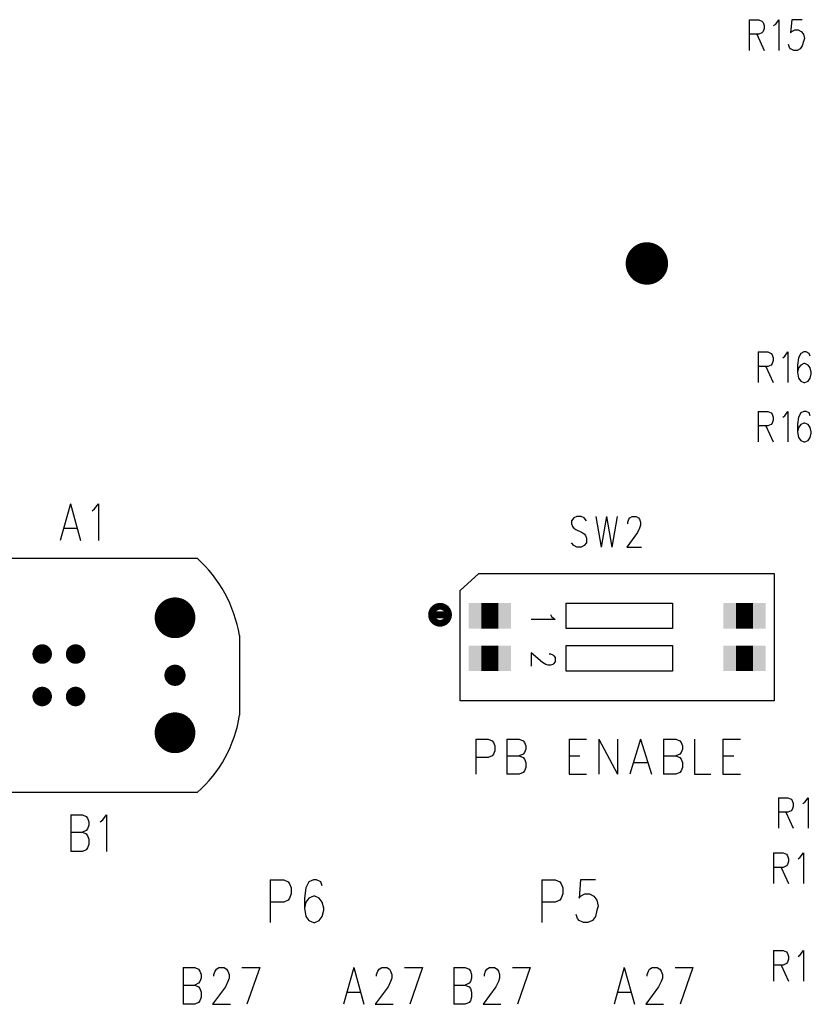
# Model space of a CAD drawing. Extents: x 12040 to 27945, y 10799 to 21199.
# Tile 30 of 42: x 19221 to 20154, y 18483 to 19643. Entities that reach past the tile are written whole.
import ezdxf

# ---------------------------------------------------------------- set-up
doc = ezdxf.new("R2010")
doc.units = 0
doc.header["$MEASUREMENT"] = 0
doc.layers.add('ASSYDWGBOT_PHO', color=7, linetype='Continuous')

msp = doc.modelspace()

# ---------------------------------------------------------------- linework, layer by layer
at = {"layer": 'ASSYDWGBOT_PHO'}
for points in [[(20080.629, 19642.731), (20080.629, 19606.64)], [(20080.629, 19642.731), (20091.881, 19642.731)], [(20091.881, 19642.731), (20095.631, 19641.02)], [(20095.631, 19641.02), (20096.88, 19639.299)], [(20096.88, 19639.299), (20098.129, 19635.86)], [(20098.129, 19632.42), (20096.88, 19628.981)], [(20098.129, 19635.86), (20098.129, 19632.42)], [(20109.381, 19635.86), (20111.879, 19637.581)], [(20111.879, 19637.581), (20115.629, 19642.731)], [(20115.629, 19642.731), (20115.629, 19606.64)], [(20130.63, 19642.731), (20129.379, 19627.27)], [(20143.129, 19642.731), (20130.63, 19642.731)], [(20091.881, 19625.549), (20080.629, 19625.549)], [(20089.38, 19625.549), (20098.129, 19606.64)], [(20095.631, 19627.27), (20091.881, 19625.549)], [(20096.88, 19628.981), (20095.631, 19627.27)], [(20129.379, 19627.27), (20130.63, 19628.981)], [(20130.63, 19628.981), (20134.38, 19630.699)], [(20134.38, 19630.699), (20138.13, 19630.699)], [(20138.13, 19630.699), (20141.88, 19628.981)], [(20141.88, 19628.981), (20144.381, 19625.549)], [(20144.381, 19625.549), (20145.63, 19620.39)], [(20128.13, 19610.081), (20126.881, 19613.52)], [(20129.379, 19608.36), (20128.13, 19610.081)], [(20143.129, 19611.799), (20140.631, 19608.36)], [(20144.381, 19616.949), (20143.129, 19611.799)], [(20145.63, 19620.39), (20144.381, 19616.949)], [(20133.129, 19606.64), (20129.379, 19608.36)], [(20136.881, 19606.64), (20133.129, 19606.64)], [(20140.631, 19608.36), (20136.881, 19606.64)], [(20091.249, 19251.48), (20091.249, 19215.389)], [(20091.249, 19251.48), (20102.501, 19251.48)], [(20102.501, 19251.48), (20106.251, 19249.769)], [(20106.251, 19249.769), (20107.5, 19248.051)], [(20122.499, 19246.33), (20126.249, 19251.48)], [(20126.249, 19251.48), (20126.249, 19215.389)], [(20141.251, 19249.769), (20138.75, 19244.61)], [(20145, 19251.48), (20141.251, 19249.769)], [(20147.499, 19251.48), (20145, 19251.48)], [(20151.251, 19249.769), (20147.499, 19251.48)], [(20152.5, 19246.33), (20151.251, 19249.769)], [(20107.5, 19248.051), (20108.749, 19244.61)], [(20108.749, 19241.171), (20107.5, 19237.73)], [(20108.749, 19244.61), (20108.749, 19241.171)], [(20120.001, 19244.61), (20122.499, 19246.33)], [(20138.75, 19244.61), (20137.501, 19236.019)], [(20102.501, 19234.301), (20091.249, 19234.301)], [(20100, 19234.301), (20108.749, 19215.389)], [(20106.251, 19236.019), (20102.501, 19234.301)], [(20107.5, 19237.73), (20106.251, 19236.019)], [(20137.501, 19236.019), (20137.501, 19227.421)], [(20138.75, 19232.58), (20137.501, 19227.421)], [(20137.501, 19227.421), (20138.75, 19220.551)], [(20141.251, 19236.019), (20138.75, 19232.58)], [(20145, 19237.73), (20141.251, 19236.019)], [(20146.25, 19237.73), (20145, 19237.73)], [(20150, 19236.019), (20146.25, 19237.73)], [(20152.5, 19232.58), (20150, 19236.019)], [(20153.749, 19227.421), (20152.5, 19232.58)], [(20153.749, 19225.7), (20153.749, 19227.421)], [(20138.75, 19220.551), (20141.251, 19217.11)], [(20141.251, 19217.11), (20145, 19215.389)], [(20145, 19215.389), (20146.25, 19215.389)], [(20146.25, 19215.389), (20150, 19217.11)], [(20150, 19217.11), (20152.5, 19220.551)], [(20152.5, 19220.551), (20153.749, 19225.7)], [(20091.249, 19181.48), (20091.249, 19145.39)], [(20091.249, 19181.48), (20102.501, 19181.48)], [(20102.501, 19181.48), (20106.251, 19179.77)], [(20122.499, 19176.331), (20126.249, 19181.48)], [(20126.249, 19181.48), (20126.249, 19145.39)], [(20145, 19181.48), (20141.251, 19179.77)], [(20147.499, 19181.48), (20145, 19181.48)], [(20151.251, 19179.77), (20147.499, 19181.48)], [(20106.251, 19179.77), (20107.5, 19178.049)], [(20107.5, 19178.049), (20108.749, 19174.61)], [(20108.749, 19171.169), (20107.5, 19167.73)], [(20108.749, 19174.61), (20108.749, 19171.169)], [(20120.001, 19174.61), (20122.499, 19176.331)], [(20138.75, 19174.61), (20137.501, 19166.019)], [(20141.251, 19179.77), (20138.75, 19174.61)], [(20152.5, 19176.331), (20151.251, 19179.77)], [(20102.501, 19164.301), (20091.249, 19164.301)], [(20100, 19164.301), (20108.749, 19145.39)], [(20106.251, 19166.019), (20102.501, 19164.301)], [(20107.5, 19167.73), (20106.251, 19166.019)], [(20137.501, 19166.019), (20137.501, 19157.419)], [(20138.75, 19162.58), (20137.501, 19157.419)], [(20137.501, 19157.419), (20138.75, 19150.551)], [(20141.251, 19166.019), (20138.75, 19162.58)], [(20145, 19167.73), (20141.251, 19166.019)], [(20146.25, 19167.73), (20145, 19167.73)], [(20150, 19166.019), (20146.25, 19167.73)], [(20152.5, 19162.58), (20150, 19166.019)], [(20153.749, 19157.419), (20152.5, 19162.58)], [(20153.749, 19155.701), (20153.749, 19157.419)], [(20138.75, 19150.551), (20141.251, 19147.11)], [(20141.251, 19147.11), (20145, 19145.39)], [(20145, 19145.39), (20146.25, 19145.39)], [(20146.25, 19145.39), (20150, 19147.11)], [(20150, 19147.11), (20152.5, 19150.551)], [(20152.5, 19150.551), (20153.749, 19155.701)], [(19280.75, 19072.689), (19268.749, 19029.381)], [(19280.75, 19072.689), (19292.749, 19029.381)], [(19306.25, 19064.44), (19309.25, 19066.5)], [(19309.25, 19066.5), (19313.749, 19072.689)], [(19313.749, 19072.689), (19313.749, 19029.381)], [(19873.751, 19056.021), (19871.25, 19052.58)], [(19871.25, 19052.58), (19871.25, 19049.141)], [(19877.501, 19057.73), (19873.751, 19056.021)], [(19882.5, 19057.73), (19877.501, 19057.73)], [(19886.25, 19056.021), (19882.5, 19057.73)], [(19888.75, 19052.58), (19886.25, 19056.021)], [(19900, 19057.73), (19906.25, 19021.641)], [(19912.5, 19057.73), (19906.25, 19021.641)], [(19912.5, 19057.73), (19918.751, 19021.641)], [(19924.999, 19057.73), (19918.751, 19021.641)], [(19937.5, 19050.859), (19938.749, 19054.3)], [(19938.749, 19054.3), (19940.001, 19056.021)], [(19940.001, 19056.021), (19942.499, 19057.73)], [(19942.499, 19057.73), (19947.5, 19057.73)], [(19947.5, 19057.73), (19950.001, 19056.021)], [(19950.001, 19056.021), (19951.25, 19054.3)], [(19951.25, 19054.3), (19952.499, 19050.859)], [(19273.251, 19043.81), (19288.25, 19043.81)], [(19871.25, 19049.141), (19872.499, 19045.7)], [(19872.499, 19045.7), (19873.751, 19043.98)], [(19873.751, 19043.98), (19876.249, 19042.271)], [(19876.249, 19042.271), (19883.751, 19038.83)], [(19937.5, 19049.141), (19937.5, 19050.859)], [(19951.25, 19043.98), (19948.75, 19038.83)], [(19952.499, 19047.421), (19951.25, 19043.98)], [(19952.499, 19050.859), (19952.499, 19047.421)], [(19883.751, 19038.83), (19886.25, 19037.109)], [(19886.25, 19037.109), (19887.501, 19035.391)], [(19887.501, 19035.391), (19888.75, 19031.95)], [(19888.75, 19031.95), (19888.75, 19026.8)], [(19948.75, 19038.83), (19936.251, 19021.641)], [(19873.751, 19023.359), (19871.25, 19026.8)], [(19877.501, 19021.641), (19873.751, 19023.359)], [(19882.5, 19021.641), (19877.501, 19021.641)], [(19886.25, 19023.359), (19882.5, 19021.641)], [(19888.75, 19026.8), (19886.25, 19023.359)], [(19936.251, 19021.641), (19953.751, 19021.641)], [(18120.001, 19008.631), (19430, 19008.631)], [(19740, 18970.631), (19761.999, 18990.629)], [(19761.999, 18990.629), (20110.001, 18990.629)], [(20110.001, 18990.629), (20110.001, 18840.63)], [(19740, 18840.63), (19740, 18970.631)], [(19865, 18925.631), (19865, 18955.629)], [(19865, 18955.629), (19990, 18955.629)], [(19990, 18955.629), (19990, 18925.631)], [(19851.721, 18936.44), (19823.5, 18936.44)], [(19846.34, 18942.129), (19847.691, 18939.85)], [(19847.691, 18939.85), (19851.721, 18936.44)], [(19990, 18925.631), (19865, 18925.631)], [(19480, 18917.629), (19480, 18823.629)], [(19865, 18875.629), (19865, 18905.63)], [(19865, 18905.63), (19990, 18905.63)], [(19990, 18905.63), (19990, 18875.629)], [(19836.941, 18885.759), (19823.5, 18897.129)], [(19823.5, 18897.129), (19823.5, 18881.22)], [(19844.999, 18895.99), (19846.34, 18895.99)], [(19846.34, 18895.99), (19849.03, 18894.85)], [(19849.03, 18894.85), (19850.38, 18893.721)], [(19850.38, 18893.721), (19851.721, 18891.439)], [(19851.721, 18891.439), (19851.721, 18886.9)], [(19840.969, 18883.49), (19836.941, 18885.759)], [(19843.66, 18882.351), (19840.969, 18883.49)], [(19846.34, 18882.351), (19843.66, 18882.351)], [(19849.03, 18883.49), (19846.34, 18882.351)], [(19850.38, 18884.63), (19849.03, 18883.49)], [(19851.721, 18886.9), (19850.38, 18884.63)], [(19990, 18875.629), (19865, 18875.629)], [(20110.001, 18840.63), (19740, 18840.63)], [(19758.499, 18795.469), (19758.499, 18754.129)], [(19758.499, 18795.469), (19772.82, 18795.469)], [(19772.82, 18795.469), (19777.59, 18793.501)], [(19777.59, 18793.501), (19779.181, 18791.531)], [(19779.181, 18791.531), (19780.769, 18787.59)], [(19780.769, 18787.59), (19780.769, 18781.691)], [(19795.09, 18795.469), (19795.09, 18754.129)], [(19795.09, 18795.469), (19809.41, 18795.469)], [(19809.41, 18795.469), (19814.18, 18793.501)], [(19814.18, 18793.501), (19815.769, 18791.531)], [(19815.769, 18791.531), (19817.36, 18787.59)], [(19817.36, 18787.59), (19817.36, 18783.661)], [(19868.271, 18795.469), (19868.271, 18754.129)], [(19868.271, 18795.469), (19888.95, 18795.469)], [(19903.271, 18795.469), (19903.271, 18754.129)], [(19903.271, 18795.469), (19925.55, 18754.129)], [(19925.55, 18795.469), (19925.55, 18754.129)], [(19952.591, 18795.469), (19939.859, 18754.129)], [(19952.591, 18795.469), (19965.321, 18754.129)], [(19979.639, 18795.469), (19979.639, 18754.129)], [(19979.639, 18795.469), (19993.95, 18795.469)], [(19993.95, 18795.469), (19998.73, 18793.501)], [(19998.73, 18793.501), (20000.32, 18791.531)], [(20000.32, 18791.531), (20001.909, 18787.59)], [(20001.909, 18787.59), (20001.909, 18783.661)], [(20016.23, 18795.469), (20016.23, 18754.129)], [(20049.641, 18795.469), (20049.641, 18754.129)], [(20049.641, 18795.469), (20070.32, 18795.469)], [(19777.59, 18775.78), (19772.82, 18773.809)], [(19779.181, 18777.75), (19777.59, 18775.78)], [(19780.769, 18781.691), (19779.181, 18777.75)], [(19795.09, 18775.78), (19809.41, 18775.78)], [(19814.18, 18777.75), (19809.41, 18775.78)], [(19809.41, 18775.78), (19814.18, 18773.809)], [(19815.769, 18779.72), (19814.18, 18777.75)], [(19817.36, 18783.661), (19815.769, 18779.72)], [(19868.271, 18775.78), (19881.001, 18775.78)], [(19979.639, 18775.78), (19993.95, 18775.78)], [(19998.73, 18777.75), (19993.95, 18775.78)], [(19993.95, 18775.78), (19998.73, 18773.809)], [(20000.32, 18779.72), (19998.73, 18777.75)], [(20001.909, 18783.661), (20000.32, 18779.72)], [(20049.641, 18775.78), (20062.361, 18775.78)], [(19772.82, 18773.809), (19758.499, 18773.809)], [(19814.18, 18773.809), (19815.769, 18771.839)], [(19815.769, 18771.839), (19817.36, 18767.91)], [(19817.36, 18767.91), (19817.36, 18761.999)], [(19944.639, 18767.91), (19960.55, 18767.91)], [(19998.73, 18773.809), (20000.32, 18771.839)], [(20000.32, 18771.839), (20001.909, 18767.91)], [(20001.909, 18767.91), (20001.909, 18761.999)], [(19809.41, 18754.129), (19795.09, 18754.129)], [(19814.18, 18756.09), (19809.41, 18754.129)], [(19815.769, 18758.06), (19814.18, 18756.09)], [(19817.36, 18761.999), (19815.769, 18758.06)], [(19868.271, 18754.129), (19888.95, 18754.129)], [(19993.95, 18754.129), (19979.639, 18754.129)], [(19998.73, 18756.09), (19993.95, 18754.129)], [(20000.32, 18758.06), (19998.73, 18756.09)], [(20001.909, 18761.999), (20000.32, 18758.06)], [(20016.23, 18754.129), (20035.32, 18754.129)], [(20049.641, 18754.129), (20070.32, 18754.129)], [(19430, 18732.63), (18120.001, 18732.63)], [(20115, 18726.48), (20115, 18690.39)], [(20115, 18726.48), (20126.249, 18726.48)], [(20126.249, 18726.48), (20129.999, 18724.77)], [(20129.999, 18724.77), (20131.25, 18723.049)], [(20131.25, 18723.049), (20132.5, 18719.61)], [(20132.5, 18716.169), (20131.25, 18712.73)], [(20132.5, 18719.61), (20132.5, 18716.169)], [(20143.749, 18719.61), (20146.25, 18721.331)], [(20146.25, 18721.331), (20150, 18726.48)], [(20150, 18726.48), (20150, 18690.39)], [(19281.25, 18706.44), (19281.25, 18663.13)], [(19281.25, 18706.44), (19294.75, 18706.44)], [(19294.75, 18706.44), (19299.25, 18704.38)], [(19299.25, 18704.38), (19300.751, 18702.311)], [(19318.75, 18700.251), (19323.25, 18706.44)], [(19323.25, 18706.44), (19323.25, 18663.13)], [(20126.249, 18709.299), (20115, 18709.299)], [(20123.751, 18709.299), (20132.5, 18690.39)], [(20129.999, 18711.02), (20126.249, 18709.299)], [(20131.25, 18712.73), (20129.999, 18711.02)], [(19300.751, 18702.311), (19302.25, 18698.191)], [(19302.25, 18694.059), (19300.751, 18689.939)], [(19302.25, 18698.191), (19302.25, 18694.059)], [(19315.75, 18698.191), (19318.75, 18700.251)], [(19281.25, 18685.81), (19294.75, 18685.81)], [(19299.25, 18687.88), (19294.75, 18685.81)], [(19294.75, 18685.81), (19299.25, 18683.75)], [(19300.751, 18689.939), (19299.25, 18687.88)], [(19299.25, 18683.75), (19300.751, 18681.69)], [(19300.751, 18681.69), (19302.25, 18677.561)], [(19302.25, 18671.379), (19300.751, 18667.25)], [(19302.25, 18677.561), (19302.25, 18671.379)], [(19294.75, 18663.13), (19281.25, 18663.13)], [(19299.25, 18665.19), (19294.75, 18663.13)], [(19300.751, 18667.25), (19299.25, 18665.19)], [(20109.381, 18661.48), (20109.381, 18625.389)], [(20109.381, 18661.48), (20120.63, 18661.48)], [(20120.63, 18661.48), (20124.38, 18659.769)], [(20124.38, 18659.769), (20125.629, 18658.051)], [(20125.629, 18658.051), (20126.881, 18654.61)], [(20140.631, 18656.33), (20144.381, 18661.48)], [(20144.381, 18661.48), (20144.381, 18625.389)], [(20125.629, 18647.73), (20124.38, 18646.021)], [(20126.881, 18651.171), (20125.629, 18647.73)], [(20126.881, 18654.61), (20126.881, 18651.171)], [(20138.13, 18654.61), (20140.631, 18656.33)], [(20120.63, 18644.3), (20109.381, 18644.3)], [(20118.13, 18644.3), (20126.881, 18625.389)], [(20124.38, 18646.021), (20120.63, 18644.3)], [(19516.251, 18629.91), (19516.251, 18579.38)], [(19516.251, 18629.91), (19532, 18629.91)], [(19532, 18629.91), (19537.251, 18627.501)], [(19537.251, 18627.501), (19539, 18625.09)], [(19539, 18625.09), (19540.751, 18620.279)], [(19561.75, 18627.501), (19558.25, 18620.279)], [(19566.999, 18629.91), (19561.75, 18627.501)], [(19570.499, 18629.91), (19566.999, 18629.91)], [(19575.75, 18627.501), (19570.499, 18629.91)], [(19577.499, 18622.69), (19575.75, 18627.501)], [(19836.25, 18629.91), (19836.25, 18579.38)], [(19836.25, 18629.91), (19851.999, 18629.91)], [(19851.999, 18629.91), (19857.25, 18627.501)], [(19857.25, 18627.501), (19858.999, 18625.09)], [(19858.999, 18625.09), (19860.75, 18620.279)], [(19881.75, 18629.91), (19879.999, 18608.25)], [(19899.25, 18629.91), (19881.75, 18629.91)], [(19540.751, 18613.06), (19539, 18608.25)], [(19540.751, 18620.279), (19540.751, 18613.06)], [(19558.25, 18620.279), (19556.499, 18608.25)], [(19860.75, 18613.06), (19858.999, 18608.25)], [(19860.75, 18620.279), (19860.75, 18613.06)], [(19881.75, 18610.661), (19886.999, 18613.06)], [(19886.999, 18613.06), (19892.25, 18613.06)], [(19892.25, 18613.06), (19897.499, 18610.661)], [(19532, 18603.439), (19516.251, 18603.439)], [(19537.251, 18605.841), (19532, 18603.439)], [(19539, 18608.25), (19537.251, 18605.841)], [(19556.499, 18608.25), (19556.499, 18596.22)], [(19558.25, 18603.439), (19556.499, 18596.22)], [(19561.75, 18608.25), (19558.25, 18603.439)], [(19566.999, 18610.661), (19561.75, 18608.25)], [(19568.75, 18610.661), (19566.999, 18610.661)], [(19573.999, 18608.25), (19568.75, 18610.661)], [(19577.499, 18603.439), (19573.999, 18608.25)], [(19579.25, 18596.22), (19577.499, 18603.439)], [(19851.999, 18603.439), (19836.25, 18603.439)], [(19857.25, 18605.841), (19851.999, 18603.439)], [(19858.999, 18608.25), (19857.25, 18605.841)], [(19879.999, 18608.25), (19881.75, 18610.661)], [(19897.499, 18610.661), (19900.999, 18605.841)], [(19900.999, 18605.841), (19902.75, 18598.631)], [(19556.499, 18596.22), (19558.25, 18586.59)], [(19577.499, 18586.59), (19579.25, 18593.809)], [(19579.25, 18593.809), (19579.25, 18596.22)], [(19878.25, 18584.19), (19876.499, 18589.001)], [(19900.999, 18593.809), (19899.25, 18586.59)], [(19902.75, 18598.631), (19900.999, 18593.809)], [(19558.25, 18586.59), (19561.75, 18581.779)], [(19561.75, 18581.779), (19566.999, 18579.38)], [(19566.999, 18579.38), (19568.75, 18579.38)], [(19568.75, 18579.38), (19573.999, 18581.779)], [(19573.999, 18581.779), (19577.499, 18586.59)], [(19879.999, 18581.779), (19878.25, 18584.19)], [(19885.25, 18579.38), (19879.999, 18581.779)], [(19890.499, 18579.38), (19885.25, 18579.38)], [(19895.75, 18581.779), (19890.499, 18579.38)], [(19899.25, 18586.59), (19895.75, 18581.779)], [(20109.381, 18546.48), (20109.381, 18510.389)], [(20109.381, 18546.48), (20120.63, 18546.48)], [(20120.63, 18546.48), (20124.38, 18544.769)], [(20124.38, 18544.769), (20125.629, 18543.051)], [(20125.629, 18543.051), (20126.881, 18539.61)], [(20140.631, 18541.33), (20144.381, 18546.48)], [(20144.381, 18546.48), (20144.381, 18510.389)], [(20124.38, 18531.019), (20120.63, 18529.301)], [(20125.629, 18532.73), (20124.38, 18531.019)], [(20126.881, 18536.169), (20125.629, 18532.73)], [(20126.881, 18539.61), (20126.881, 18536.169)], [(20138.13, 18539.61), (20140.631, 18541.33)], [(19413.75, 18526.44), (19413.75, 18483.13)], [(19413.75, 18526.44), (19427.25, 18526.44)], [(19427.25, 18526.44), (19431.749, 18524.38)], [(19431.749, 18524.38), (19433.25, 18522.31)], [(19433.25, 18522.31), (19434.75, 18518.19)], [(19449.751, 18518.19), (19451.25, 18522.31)], [(19451.25, 18522.31), (19452.749, 18524.38)], [(19452.749, 18524.38), (19455.75, 18526.44)], [(19455.75, 18526.44), (19461.75, 18526.44)], [(19461.75, 18526.44), (19464.75, 18524.38)], [(19464.75, 18524.38), (19466.249, 18522.31)], [(19466.249, 18522.31), (19467.751, 18518.19)], [(19482.75, 18526.44), (19503.75, 18526.44)], [(19503.75, 18526.44), (19488.75, 18483.13)], [(19614.5, 18526.44), (19602.501, 18483.13)], [(19614.5, 18526.44), (19626.499, 18483.13)], [(19641.5, 18518.19), (19643, 18522.31)], [(19643, 18522.31), (19644.501, 18524.38)], [(19644.501, 18524.38), (19647.499, 18526.44)], [(19647.499, 18526.44), (19653.5, 18526.44)], [(19653.5, 18526.44), (19656.5, 18524.38)], [(19656.5, 18524.38), (19658.001, 18522.31)], [(19658.001, 18522.31), (19659.5, 18518.19)], [(19674.5, 18526.44), (19695.499, 18526.44)], [(19695.499, 18526.44), (19680.5, 18483.13)], [(19732.5, 18526.44), (19732.5, 18483.13)], [(19732.5, 18526.44), (19746, 18526.44)], [(19746, 18526.44), (19750.5, 18524.38)], [(19750.5, 18524.38), (19752.001, 18522.31)], [(19752.001, 18522.31), (19753.5, 18518.19)], [(19768.499, 18518.19), (19770, 18522.31)], [(19770, 18522.31), (19771.5, 18524.38)], [(19771.5, 18524.38), (19774.5, 18526.44)], [(19774.5, 18526.44), (19780.5, 18526.44)], [(19780.5, 18526.44), (19783.501, 18524.38)], [(19783.501, 18524.38), (19785, 18522.31)], [(19785, 18522.31), (19786.501, 18518.19)], [(19801.5, 18526.44), (19822.5, 18526.44)], [(19822.5, 18526.44), (19807.501, 18483.13)], [(19933.25, 18526.44), (19921.249, 18483.13)], [(19933.25, 18526.44), (19945.25, 18483.13)], [(19960.251, 18518.19), (19961.75, 18522.31)], [(19961.75, 18522.31), (19963.249, 18524.38)], [(19963.249, 18524.38), (19966.249, 18526.44)], [(19966.249, 18526.44), (19972.25, 18526.44)], [(19972.25, 18526.44), (19975.25, 18524.38)], [(19975.25, 18524.38), (19976.749, 18522.31)], [(19976.749, 18522.31), (19978.251, 18518.19)], [(19993.25, 18526.44), (20014.25, 18526.44)], [(20014.25, 18526.44), (19999.25, 18483.13)], [(20120.63, 18529.301), (20109.381, 18529.301)], [(20118.13, 18529.301), (20126.881, 18510.389)], [(19431.749, 18507.879), (19427.25, 18505.81)], [(19433.25, 18509.939), (19431.749, 18507.879)], [(19434.75, 18514.059), (19433.25, 18509.939)], [(19434.75, 18518.19), (19434.75, 18514.059)], [(19449.751, 18516.13), (19449.751, 18518.19)], [(19466.249, 18509.939), (19463.249, 18503.75)], [(19467.751, 18514.059), (19466.249, 18509.939)], [(19467.751, 18518.19), (19467.751, 18514.059)], [(19641.5, 18516.13), (19641.5, 18518.19)], [(19658.001, 18509.939), (19655.001, 18503.75)], [(19659.5, 18514.059), (19658.001, 18509.939)], [(19659.5, 18518.19), (19659.5, 18514.059)], [(19750.5, 18507.879), (19746, 18505.81)], [(19752.001, 18509.939), (19750.5, 18507.879)], [(19753.5, 18514.059), (19752.001, 18509.939)], [(19753.5, 18518.19), (19753.5, 18514.059)], [(19768.499, 18516.13), (19768.499, 18518.19)], [(19785, 18509.939), (19782, 18503.75)], [(19786.501, 18514.059), (19785, 18509.939)], [(19786.501, 18518.19), (19786.501, 18514.059)], [(19960.251, 18516.13), (19960.251, 18518.19)], [(19976.749, 18509.939), (19973.749, 18503.75)], [(19978.251, 18514.059), (19976.749, 18509.939)], [(19978.251, 18518.19), (19978.251, 18514.059)], [(19413.75, 18505.81), (19427.25, 18505.81)], [(19427.25, 18505.81), (19431.749, 18503.75)], [(19431.749, 18503.75), (19433.25, 18501.69)], [(19433.25, 18501.69), (19434.75, 18497.561)], [(19434.75, 18497.561), (19434.75, 18491.381)], [(19463.249, 18503.75), (19448.25, 18483.13)], [(19607, 18497.561), (19622, 18497.561)], [(19655.001, 18503.75), (19639.999, 18483.13)], [(19732.5, 18505.81), (19746, 18505.81)], [(19746, 18505.81), (19750.5, 18503.75)], [(19750.5, 18503.75), (19752.001, 18501.69)], [(19752.001, 18501.69), (19753.5, 18497.561)], [(19753.5, 18497.561), (19753.5, 18491.381)], [(19782, 18503.75), (19767, 18483.13)], [(19925.751, 18497.561), (19940.75, 18497.561)], [(19973.749, 18503.75), (19958.75, 18483.13)], [(19431.749, 18485.189), (19427.25, 18483.13)], [(19433.25, 18487.249), (19431.749, 18485.189)], [(19434.75, 18491.381), (19433.25, 18487.249)], [(19750.5, 18485.189), (19746, 18483.13)], [(19752.001, 18487.249), (19750.5, 18485.189)], [(19753.5, 18491.381), (19752.001, 18487.249)], [(19427.25, 18483.13), (19413.75, 18483.13)], [(19448.25, 18483.13), (19469.25, 18483.13)], [(19639.999, 18483.13), (19660.999, 18483.13)], [(19746, 18483.13), (19732.5, 18483.13)], [(19767, 18483.13), (19788, 18483.13)], [(19958.75, 18483.13), (19979.75, 18483.13)]]:
    msp.add_lwpolyline(points, dxfattribs=at)
for points, const_width in [([(19947.499, 19355.631, 1), (19972.499, 19355.631, 1), (19947.499, 19355.631)], 25), ([(19391.94, 18938.339, 1), (19415.94, 18938.339, 1), (19391.94, 18938.339)], 24), ([(19241.69, 18895.63, 1), (19253.19, 18895.63, 1), (19241.69, 18895.63)], 11.5), ([(19281.06, 18895.63, 1), (19292.56, 18895.63, 1), (19281.06, 18895.63)], 11.5), ([(19397.69, 18870.63, 1), (19410.19, 18870.63, 1), (19397.69, 18870.63)], 12.5), ([(19241.69, 18845.631, 1), (19253.19, 18845.631, 1), (19241.69, 18845.631)], 11.5), ([(19281.06, 18845.631, 1), (19292.56, 18845.631, 1), (19281.06, 18845.631)], 11.5), ([(19391.94, 18802.91, 1), (19415.94, 18802.91, 1), (19391.94, 18802.91)], 24)]:
    msp.add_lwpolyline(points, format="xyb", dxfattribs=dict(at, const_width=const_width))
for points in [[(19480.021, 18917.521, 0.166896), (19430.08, 19008.56)], [(19430.071, 18732.691, 0.177674), (19480.009, 18823.721)]]:
    msp.add_lwpolyline(points, format="xyb", dxfattribs=at)
at = {"layer": 'ASSYDWGBOT_PHO', "const_width": 8}
for points in [[(19726.25, 18941.879, 1), (19706.249, 18941.879, 1)], [(19706.249, 18941.879, 1), (19726.25, 18941.879)]]:
    msp.add_lwpolyline(points, format="xyb", close=True, dxfattribs=at)
at = {"layer": 'ASSYDWGBOT_PHO', "const_width": 30}
for points in [[(19764.999, 18940.63), (19785, 18940.63)], [(20065.001, 18940.63), (20084.999, 18940.63)], [(19764.999, 18890.631), (19785, 18890.631)], [(20065.001, 18890.631), (20084.999, 18890.631)]]:
    msp.add_lwpolyline(points, dxfattribs=at)
at = {"layer": 'ASSYDWGBOT_PHO'}
for points in [[(19779.999, 18955.63), (19779.999, 18925.63), (19749.999, 18955.63), (19749.999, 18925.63)], [(19770, 18925.63), (19770, 18955.63), (19800, 18925.63), (19800, 18955.63)], [(20080.001, 18955.63), (20080.001, 18925.63), (20050.001, 18955.63), (20050.001, 18925.63)], [(20069.999, 18925.63), (20069.999, 18955.63), (20099.999, 18925.63), (20099.999, 18955.63)], [(19779.999, 18905.631), (19779.999, 18875.631), (19749.999, 18905.631), (19749.999, 18875.631)], [(19770, 18875.631), (19770, 18905.631), (19800, 18875.631), (19800, 18905.631)], [(20080.001, 18905.631), (20080.001, 18875.631), (20050.001, 18905.631), (20050.001, 18875.631)], [(20069.999, 18875.631), (20069.999, 18905.631), (20099.999, 18875.631), (20099.999, 18905.631)]]:
    msp.add_solid(points, dxfattribs=at)

doc.saveas('drawing.dxf')
